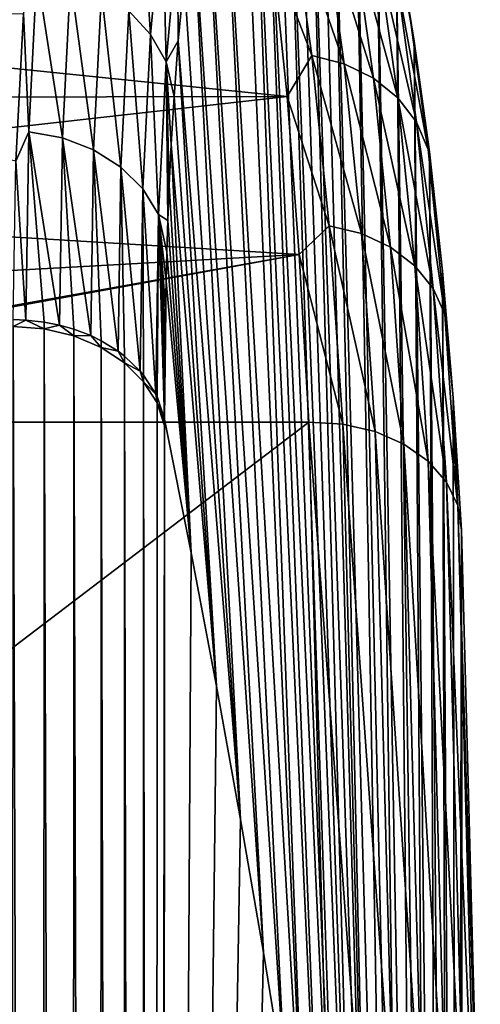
# Model space of a CAD drawing. Header units: millimetres. Extents: x -30 to 76, y -3 to 301.
# Tile 108 of 256: x 74.42 to 75.92, y 129.04 to 132.27. Entities that reach past the tile are written whole.
import ezdxf

# ---------------------------------------------------------------- set-up
doc = ezdxf.new("R2010")
doc.units = ezdxf.units.MM
doc.header["$LTSCALE"] = 81.481481
for name, color, linetype in [('41', 7, 'CONTINUOUS'), ('43', 7, 'CONTINUOUS'), ('44', 7, 'CONTINUOUS'), ('49', 7, 'CONTINUOUS'), ('50', 7, 'CONTINUOUS'), ('72', 7, 'CONTINUOUS'), ('73', 7, 'CONTINUOUS'), ('74', 7, 'CONTINUOUS'), ('75', 7, 'CONTINUOUS')]:
    doc.layers.add(name, color=color, linetype=linetype)

msp = doc.modelspace()

# ---------------------------------------------------------------- linework, layer by layer
at = {"layer": '41', "color": 7, "linetype": 'CONTINUOUS', "true_color": 0xaaaaaa}
for points in [[(74.8916, 130.9603, 45.5659), (74.9782, 130.5235, 46.0027), (74.8855, 115.0208, 27.0007), (74.8916, 130.9603, 45.5659)], [(74.8855, 115.0208, 27.0007), (74.8915, 130.9389, 45.5409), (74.8916, 130.9603, 45.5659), (74.8855, 115.0208, 27.0007)], [(74.8915, 130.9496, 45.5534), (74.8916, 130.9603, 45.5659), (74.8915, 130.9389, 45.5409), (74.8915, 130.9496, 45.5534)], [(74.9782, 130.5235, 46.0027), (75.061, 130.0868, 46.4394), (74.8855, 115.0208, 27.0007), (74.9782, 130.5235, 46.0027)], [(75.061, 130.0868, 46.4394), (75.1399, 129.6503, 46.8759), (74.8855, 115.0208, 27.0007), (75.061, 130.0868, 46.4394)], [(75.1399, 129.6503, 46.8759), (75.2151, 129.2139, 47.3123), (74.8855, 115.0208, 27.0007), (75.1399, 129.6503, 46.8759)], [(75.2151, 129.2139, 47.3123), (75.2864, 128.7777, 47.7485), (74.8855, 115.0208, 27.0007), (75.2151, 129.2139, 47.3123)]]:
    msp.add_3dface(points, dxfattribs=at)
at = {"layer": '43', "color": 7, "linetype": 'CONTINUOUS', "true_color": 0xaaaaaa}
for points in [[(75.2922, 132.0171, 59.8344), (75.2436, 132.4927, 58.9793), (72.3386, 132.3204, 59.4379), (75.2922, 132.0171, 59.8344)], [(72.3348, 132.0123, 59.9127), (75.2922, 132.0171, 59.8344), (72.3386, 132.3204, 59.4379), (72.3348, 132.0123, 59.9127)], [(74.43, 132.2891, 46.7312), (74.4049, 131.8059, 45.9618), (72.3366, 132.2757, 46.6386), (74.43, 132.2891, 46.7312)], [(75.332, 131.5, 60.587), (75.2922, 132.0171, 59.8344), (72.3318, 131.683, 60.3695), (75.332, 131.5, 60.587)], [(72.3318, 131.683, 60.3695), (75.2922, 132.0171, 59.8344), (72.3348, 132.0123, 59.9127), (72.3318, 131.683, 60.3695)], [(72.3298, 131.3333, 60.8078), (75.332, 131.5, 60.587), (72.3318, 131.683, 60.3695), (72.3298, 131.3333, 60.8078)], [(75.364, 130.9506, 61.2411), (75.332, 131.5, 60.587), (72.329, 130.9508, 61.2412), (75.364, 130.9506, 61.2411)], [(72.329, 130.9508, 61.2412), (75.332, 131.5, 60.587), (72.329, 130.9573, 61.2341), (72.329, 130.9508, 61.2412)], [(72.329, 130.9573, 61.2341), (75.332, 131.5, 60.587), (72.329, 130.9639, 61.227), (72.329, 130.9573, 61.2341)], [(72.329, 130.9639, 61.227), (75.332, 131.5, 60.587), (72.3298, 131.3333, 60.8078), (72.329, 130.9639, 61.227)]]:
    msp.add_3dface(points, dxfattribs=at)
at = {"layer": '44', "color": 7, "linetype": 'CONTINUOUS', "true_color": 0xaaaaaa}
for points in [[(75.244, 133.3578, 52.4807), (75.4777, 127.47, 49.0562), (75.2072, 133.3329, 51.9827), (75.244, 133.3578, 52.4807)], [(75.2818, 133.3651, 52.9826), (75.4777, 127.47, 49.0562), (75.244, 133.3578, 52.4807), (75.2818, 133.3651, 52.9826)], [(75.5339, 127.0344, 49.4918), (75.4777, 127.47, 49.0562), (75.2818, 133.3651, 52.9826), (75.5339, 127.0344, 49.4918)], [(75.3204, 133.3546, 53.486), (75.5339, 127.0344, 49.4918), (75.2818, 133.3651, 52.9826), (75.3204, 133.3546, 53.486)], [(75.2072, 133.3329, 51.9827), (75.4177, 127.9058, 48.6204), (75.1717, 133.2908, 51.4911), (75.2072, 133.3329, 51.9827)], [(75.4777, 127.47, 49.0562), (75.4177, 127.9058, 48.6204), (75.2072, 133.3329, 51.9827), (75.4777, 127.47, 49.0562)], [(75.3593, 133.3264, 53.9884), (75.5339, 127.0344, 49.4918), (75.3204, 133.3546, 53.486), (75.3593, 133.3264, 53.9884)], [(75.5862, 126.5989, 49.9273), (75.5339, 127.0344, 49.4918), (75.3593, 133.3264, 53.9884), (75.5862, 126.5989, 49.9273)], [(75.3983, 133.2807, 54.487), (75.5862, 126.5989, 49.9273), (75.3593, 133.3264, 53.9884), (75.3983, 133.2807, 54.487)], [(75.1717, 133.2908, 51.4911), (75.354, 128.3417, 48.1845), (75.1377, 133.2323, 51.0083), (75.1717, 133.2908, 51.4911)], [(75.4177, 127.9058, 48.6204), (75.354, 128.3417, 48.1845), (75.1717, 133.2908, 51.4911), (75.4177, 127.9058, 48.6204)], [(75.4371, 133.218, 54.9793), (75.5862, 126.5989, 49.9273), (75.3983, 133.2807, 54.487), (75.4371, 133.218, 54.9793)], [(75.1377, 133.2323, 51.0083), (75.354, 128.3417, 48.1845), (75.0754, 133.0679, 50.076), (75.1377, 133.2323, 51.0083)], [(75.6348, 126.1634, 50.3628), (75.5862, 126.5989, 49.9273), (75.4371, 133.218, 54.9793), (75.6348, 126.1634, 50.3628)], [(75.5127, 133.0439, 55.9358), (75.6348, 126.1634, 50.3628), (75.4371, 133.218, 54.9793), (75.5127, 133.0439, 55.9358)], [(75.0754, 133.0679, 50.076), (75.2864, 128.7777, 47.7485), (75.0225, 132.8513, 49.2134), (75.0754, 133.0679, 50.076)], [(75.354, 128.3417, 48.1845), (75.2864, 128.7777, 47.7485), (75.0754, 133.0679, 50.076), (75.354, 128.3417, 48.1845)], [(75.6797, 125.7281, 50.7981), (75.6348, 126.1634, 50.3628), (75.5127, 133.0439, 55.9358), (75.6797, 125.7281, 50.7981)], [(75.584, 132.8107, 56.8424), (75.6797, 125.7281, 50.7981), (75.5127, 133.0439, 55.9358), (75.584, 132.8107, 56.8424)], [(75.0225, 132.8513, 49.2134), (75.2151, 129.2139, 47.3123), (74.9835, 132.6229, 48.5091), (75.0225, 132.8513, 49.2134)], [(75.2864, 128.7777, 47.7485), (75.2151, 129.2139, 47.3123), (75.0225, 132.8513, 49.2134), (75.2864, 128.7777, 47.7485)], [(75.7207, 125.2929, 51.2333), (75.6797, 125.7281, 50.7981), (75.584, 132.8107, 56.8424), (75.7207, 125.2929, 51.2333)], [(75.6493, 132.5261, 57.6884), (75.7207, 125.2929, 51.2333), (75.584, 132.8107, 56.8424), (75.6493, 132.5261, 57.6884)], [(74.9835, 132.6229, 48.5091), (75.1399, 129.6503, 46.8759), (74.9558, 132.403, 47.9471), (74.9835, 132.6229, 48.5091)], [(75.2151, 129.2139, 47.3123), (75.1399, 129.6503, 46.8759), (74.9835, 132.6229, 48.5091), (75.2151, 129.2139, 47.3123)], [(75.758, 124.8578, 51.6685), (75.7207, 125.2929, 51.2333), (75.6493, 132.5261, 57.6884), (75.758, 124.8578, 51.6685)], [(75.7077, 132.1985, 58.4668), (75.758, 124.8578, 51.6685), (75.6493, 132.5261, 57.6884), (75.7077, 132.1985, 58.4668)], [(74.9558, 132.403, 47.9471), (75.1399, 129.6503, 46.8759), (74.9361, 132.1993, 47.496), (74.9558, 132.403, 47.9471)], [(74.9361, 132.1993, 47.496), (75.061, 130.0868, 46.4394), (74.9225, 132.0176, 47.1365), (74.9361, 132.1993, 47.496)], [(75.1399, 129.6503, 46.8759), (75.061, 130.0868, 46.4394), (74.9361, 132.1993, 47.496), (75.1399, 129.6503, 46.8759)], [(75.7915, 124.4227, 52.1035), (75.758, 124.8578, 51.6685), (75.7077, 132.1985, 58.4668), (75.7915, 124.4227, 52.1035)], [(75.7583, 131.836, 59.1742), (75.7915, 124.4227, 52.1035), (75.7077, 132.1985, 58.4668), (75.7583, 131.836, 59.1742)], [(74.9225, 132.0176, 47.1365), (75.061, 130.0868, 46.4394), (74.9131, 131.8604, 46.8524), (74.9225, 132.0176, 47.1365)], [(74.9131, 131.8604, 46.8524), (74.9782, 130.5235, 46.0027), (74.9067, 131.7268, 46.6274), (74.9131, 131.8604, 46.8524)], [(75.061, 130.0868, 46.4394), (74.9782, 130.5235, 46.0027), (74.9131, 131.8604, 46.8524), (75.061, 130.0868, 46.4394)], [(75.8213, 123.9877, 52.5385), (75.7915, 124.4227, 52.1035), (75.7583, 131.836, 59.1742), (75.8213, 123.9877, 52.5385)], [(75.8011, 131.445, 59.8116), (75.8213, 123.9877, 52.5385), (75.7583, 131.836, 59.1742), (75.8011, 131.445, 59.8116)], [(74.9067, 131.7268, 46.6274), (74.9782, 130.5235, 46.0027), (74.9021, 131.6111, 46.4439), (74.9067, 131.7268, 46.6274)], [(74.9021, 131.6111, 46.4439), (74.9782, 130.5235, 46.0027), (74.8988, 131.5077, 46.2877), (74.9021, 131.6111, 46.4439)], [(74.8988, 131.5077, 46.2877), (74.9782, 130.5235, 46.0027), (74.8964, 131.4123, 46.1497), (74.8988, 131.5077, 46.2877)], [(75.8473, 123.5527, 52.9735), (75.8213, 123.9877, 52.5385), (75.8011, 131.445, 59.8116), (75.8473, 123.5527, 52.9735)], [(75.8361, 131.0306, 60.3819), (75.8473, 123.5527, 52.9735), (75.8011, 131.445, 59.8116), (75.8361, 131.0306, 60.3819)], [(74.9782, 130.5235, 46.0027), (74.8916, 130.9603, 45.5659), (74.8964, 131.4123, 46.1497), (74.9782, 130.5235, 46.0027)], [(74.8964, 131.4123, 46.1497), (74.8916, 130.9603, 45.5659), (74.8946, 131.3218, 46.024), (74.8964, 131.4123, 46.1497)], [(74.8946, 131.3218, 46.024), (74.8916, 130.9603, 45.5659), (74.8932, 131.2336, 45.9059), (74.8946, 131.3218, 46.024)], [(74.8932, 131.2336, 45.9059), (74.8916, 130.9603, 45.5659), (74.8923, 131.1456, 45.7922), (74.8932, 131.2336, 45.9059)], [(74.8923, 131.1456, 45.7922), (74.8916, 130.9603, 45.5659), (74.8917, 131.0554, 45.6799), (74.8923, 131.1456, 45.7922)], [(75.8636, 130.5974, 60.8879), (75.8473, 123.5527, 52.9735), (75.8361, 131.0306, 60.3819), (75.8636, 130.5974, 60.8879)], [(75.8695, 123.1179, 53.4083), (75.8473, 123.5527, 52.9735), (75.8636, 130.5974, 60.8879), (75.8695, 123.1179, 53.4083)]]:
    msp.add_3dface(points, dxfattribs=at)
at = {"layer": '49', "color": 7, "linetype": 'CONTINUOUS', "true_color": 0xaaaaaa}
msp.add_3dface([(75.8695, 123.1179, 53.4083), (75.8636, 130.5974, 60.8879), (75.9246, 128.2861, 63.2861), (75.8695, 123.1179, 53.4083)], dxfattribs=at)
at = {"layer": '50', "color": 7, "linetype": 'CONTINUOUS', "true_color": 0xaaaaaa}
for points in [[(75.364, 130.9506, 61.2411), (72.329, 130.9508, 61.2412), (72.329, 128.6396, 63.6396), (75.364, 130.9506, 61.2411)], [(75.364, 130.9506, 61.2411), (72.329, 128.6396, 63.6396), (75.4246, 128.6396, 63.6396), (75.364, 130.9506, 61.2411)]]:
    msp.add_3dface(points, dxfattribs=at)
at = {"layer": '72', "color": 7, "linetype": 'CONTINUOUS', "true_color": 0xaaaaaa}
for points in [[(75.364, 130.9506, 61.2411), (75.4246, 128.6396, 63.6396), (75.5358, 128.6307, 63.6307), (75.364, 130.9506, 61.2411)], [(75.364, 130.9506, 61.2411), (75.5358, 128.6307, 63.6307), (75.4745, 130.9443, 61.2296), (75.364, 130.9506, 61.2411)], [(75.5358, 128.6307, 63.6307), (75.6415, 128.6046, 63.6046), (75.4745, 130.9443, 61.2296), (75.5358, 128.6307, 63.6307)], [(75.4745, 130.9443, 61.2296), (75.6415, 128.6046, 63.6046), (75.5801, 130.9199, 61.2017), (75.4745, 130.9443, 61.2296)], [(75.6415, 128.6046, 63.6046), (75.7363, 128.5625, 63.5625), (75.5801, 130.9199, 61.2017), (75.6415, 128.6046, 63.6046)], [(75.5801, 130.9199, 61.2017), (75.7363, 128.5625, 63.5625), (75.6749, 130.8788, 61.1587), (75.5801, 130.9199, 61.2017)], [(75.7363, 128.5625, 63.5625), (75.8155, 128.5065, 63.5065), (75.6749, 130.8788, 61.1587), (75.7363, 128.5625, 63.5625)], [(75.6749, 130.8788, 61.1587), (75.8155, 128.5065, 63.5065), (75.7541, 130.8228, 61.1028), (75.6749, 130.8788, 61.1587)], [(75.8155, 128.5065, 63.5065), (75.875, 128.4395, 63.4395), (75.7541, 130.8228, 61.1028), (75.8155, 128.5065, 63.5065)], [(75.7541, 130.8228, 61.1028), (75.875, 128.4395, 63.4395), (75.8138, 130.755, 61.0367), (75.7541, 130.8228, 61.1028)], [(75.875, 128.4395, 63.4395), (75.912, 128.3647, 63.3647), (75.8138, 130.755, 61.0367), (75.875, 128.4395, 63.4395)], [(75.8138, 130.755, 61.0367), (75.912, 128.3647, 63.3647), (75.8509, 130.6785, 60.9639), (75.8138, 130.755, 61.0367)], [(75.9246, 128.2861, 63.2861), (75.8636, 130.5974, 60.8879), (75.8509, 130.6785, 60.9639), (75.9246, 128.2861, 63.2861)], [(75.912, 128.3647, 63.3647), (75.9246, 128.2861, 63.2861), (75.8509, 130.6785, 60.9639), (75.912, 128.3647, 63.3647)]]:
    msp.add_3dface(points, dxfattribs=at)
at = {"layer": '73', "color": 7, "linetype": 'CONTINUOUS', "true_color": 0xaaaaaa}
for points in [[(74.8132, 132.7206, 47.9413), (74.8458, 132.2205, 47.0746), (74.7743, 132.2976, 47.0364), (74.8132, 132.7206, 47.9413)], [(74.8842, 132.6395, 47.9715), (74.8458, 132.2205, 47.0746), (74.8132, 132.7206, 47.9413), (74.8842, 132.6395, 47.9715)], [(74.8842, 132.6395, 47.9715), (74.8965, 132.1315, 47.1199), (74.8458, 132.2205, 47.0746), (74.8842, 132.6395, 47.9715)], [(74.9341, 132.5461, 48.0078), (74.8965, 132.1315, 47.1199), (74.8842, 132.6395, 47.9715), (74.9341, 132.5461, 48.0078)], [(75.2436, 132.4927, 58.9793), (75.373, 132.1519, 59.5894), (75.3074, 132.6206, 58.6906), (75.2436, 132.4927, 58.9793)], [(75.479, 132.1246, 59.5662), (75.4138, 132.5925, 58.6698), (75.3074, 132.6206, 58.6906), (75.479, 132.1246, 59.5662)], [(75.373, 132.1519, 59.5894), (75.479, 132.1246, 59.5662), (75.3074, 132.6206, 58.6906), (75.373, 132.1519, 59.5894)], [(75.5746, 132.0774, 59.5321), (75.5098, 132.5434, 58.6399), (75.4138, 132.5925, 58.6698), (75.5746, 132.0774, 59.5321)], [(75.479, 132.1246, 59.5662), (75.5746, 132.0774, 59.5321), (75.4138, 132.5925, 58.6698), (75.479, 132.1246, 59.5662)], [(74.9341, 132.5461, 48.0078), (74.9361, 132.1993, 47.496), (74.8965, 132.1315, 47.1199), (74.9341, 132.5461, 48.0078)], [(74.9558, 132.403, 47.9471), (74.9361, 132.1993, 47.496), (74.9341, 132.5461, 48.0078), (74.9558, 132.403, 47.9471)], [(75.6549, 132.0126, 59.4887), (75.5908, 132.4757, 58.6026), (75.5098, 132.5434, 58.6399), (75.6549, 132.0126, 59.4887)], [(75.5746, 132.0774, 59.5321), (75.6549, 132.0126, 59.4887), (75.5098, 132.5434, 58.6399), (75.5746, 132.0774, 59.5321)], [(75.7077, 132.1985, 58.4668), (75.6493, 132.5261, 57.6884), (75.6922, 132.2991, 58.5132), (75.7077, 132.1985, 58.4668)], [(75.2436, 132.4927, 58.9793), (75.2922, 132.0171, 59.8344), (75.373, 132.1519, 59.5894), (75.2436, 132.4927, 58.9793)], [(75.7158, 131.9334, 59.4383), (75.6526, 132.3929, 58.5596), (75.5908, 132.4757, 58.6026), (75.7158, 131.9334, 59.4383)], [(75.6549, 132.0126, 59.4887), (75.7158, 131.9334, 59.4383), (75.5908, 132.4757, 58.6026), (75.6549, 132.0126, 59.4887)], [(74.43, 132.2891, 46.7312), (74.474, 132.4232, 46.9808), (74.4476, 131.9017, 46.1053), (74.43, 132.2891, 46.7312)], [(74.474, 132.4232, 46.9808), (74.5573, 131.8824, 46.116), (74.4476, 131.9017, 46.1053), (74.474, 132.4232, 46.9808)], [(74.5836, 132.4016, 46.9883), (74.5573, 131.8824, 46.116), (74.474, 132.4232, 46.9808), (74.5836, 132.4016, 46.9883)], [(74.5836, 132.4016, 46.9883), (74.6594, 131.8433, 46.1401), (74.5573, 131.8824, 46.116), (74.5836, 132.4016, 46.9883)], [(74.6854, 132.359, 47.0072), (74.6594, 131.8433, 46.1401), (74.5836, 132.4016, 46.9883), (74.6854, 132.359, 47.0072)], [(75.7545, 131.8438, 59.3834), (75.6922, 132.2991, 58.5132), (75.6526, 132.3929, 58.5596), (75.7545, 131.8438, 59.3834)], [(75.7158, 131.9334, 59.4383), (75.7545, 131.8438, 59.3834), (75.6526, 132.3929, 58.5596), (75.7158, 131.9334, 59.4383)], [(74.6854, 132.359, 47.0072), (74.7487, 131.7864, 46.1763), (74.6594, 131.8433, 46.1401), (74.6854, 132.359, 47.0072)], [(74.7743, 132.2976, 47.0364), (74.7487, 131.7864, 46.1763), (74.6854, 132.359, 47.0072), (74.7743, 132.2976, 47.0364)], [(74.7743, 132.2976, 47.0364), (74.8208, 131.7146, 46.223), (74.7487, 131.7864, 46.1763), (74.7743, 132.2976, 47.0364)], [(74.8458, 132.2205, 47.0746), (74.8208, 131.7146, 46.223), (74.7743, 132.2976, 47.0364), (74.8458, 132.2205, 47.0746)], [(75.7545, 131.8438, 59.3834), (75.7077, 132.1985, 58.4668), (75.6922, 132.2991, 58.5132), (75.7545, 131.8438, 59.3834)], [(74.4049, 131.8059, 45.9618), (74.43, 132.2891, 46.7312), (74.4476, 131.9017, 46.1053), (74.4049, 131.8059, 45.9618)], [(74.8458, 132.2205, 47.0746), (74.872, 131.6314, 46.2776), (74.8208, 131.7146, 46.223), (74.8458, 132.2205, 47.0746)], [(74.8965, 132.1315, 47.1199), (74.872, 131.6314, 46.2776), (74.8458, 132.2205, 47.0746), (74.8965, 132.1315, 47.1199)], [(74.9361, 132.1993, 47.496), (74.9225, 132.0176, 47.1365), (74.8965, 132.1315, 47.1199), (74.9361, 132.1993, 47.496)], [(75.7583, 131.836, 59.1742), (75.7077, 132.1985, 58.4668), (75.7545, 131.8438, 59.3834), (75.7583, 131.836, 59.1742)], [(74.8965, 132.1315, 47.1199), (74.9021, 131.6111, 46.4439), (74.872, 131.6314, 46.2776), (74.8965, 132.1315, 47.1199)], [(74.9225, 132.0176, 47.1365), (74.9131, 131.8604, 46.8524), (74.8965, 132.1315, 47.1199), (74.9225, 132.0176, 47.1365)], [(74.9131, 131.8604, 46.8524), (74.9067, 131.7268, 46.6274), (74.8965, 132.1315, 47.1199), (74.9131, 131.8604, 46.8524)], [(74.9067, 131.7268, 46.6274), (74.9021, 131.6111, 46.4439), (74.8965, 132.1315, 47.1199), (74.9067, 131.7268, 46.6274)], [(75.2922, 132.0171, 59.8344), (75.4296, 131.5943, 60.4411), (75.373, 132.1519, 59.5894), (75.2922, 132.0171, 59.8344)], [(75.5354, 131.5683, 60.4155), (75.479, 132.1246, 59.5662), (75.373, 132.1519, 59.5894), (75.5354, 131.5683, 60.4155)], [(75.4296, 131.5943, 60.4411), (75.5354, 131.5683, 60.4155), (75.373, 132.1519, 59.5894), (75.4296, 131.5943, 60.4411)], [(75.6305, 131.5236, 60.3769), (75.5746, 132.0774, 59.5321), (75.479, 132.1246, 59.5662), (75.6305, 131.5236, 60.3769)], [(75.5354, 131.5683, 60.4155), (75.6305, 131.5236, 60.3769), (75.479, 132.1246, 59.5662), (75.5354, 131.5683, 60.4155)], [(75.7102, 131.4626, 60.3273), (75.6549, 132.0126, 59.4887), (75.5746, 132.0774, 59.5321), (75.7102, 131.4626, 60.3273)], [(75.6305, 131.5236, 60.3769), (75.7102, 131.4626, 60.3273), (75.5746, 132.0774, 59.5321), (75.6305, 131.5236, 60.3769)], [(75.2922, 132.0171, 59.8344), (75.332, 131.5, 60.587), (75.4296, 131.5943, 60.4411), (75.2922, 132.0171, 59.8344)], [(75.7705, 131.3883, 60.2692), (75.7158, 131.9334, 59.4383), (75.6549, 132.0126, 59.4887), (75.7705, 131.3883, 60.2692)], [(75.7102, 131.4626, 60.3273), (75.7705, 131.3883, 60.2692), (75.6549, 132.0126, 59.4887), (75.7102, 131.4626, 60.3273)], [(75.8082, 131.3045, 60.2054), (75.7545, 131.8438, 59.3834), (75.7158, 131.9334, 59.4383), (75.8082, 131.3045, 60.2054)], [(75.7705, 131.3883, 60.2692), (75.8082, 131.3045, 60.2054), (75.7158, 131.9334, 59.4383), (75.7705, 131.3883, 60.2692)], [(74.4049, 131.8059, 45.9618), (74.4476, 131.9017, 46.1053), (74.4377, 131.2855, 45.2889), (74.4049, 131.8059, 45.9618)], [(74.4377, 131.2855, 45.2889), (74.4476, 131.9017, 46.1053), (74.4979, 131.2789, 45.2945), (74.4377, 131.2855, 45.2889)], [(74.5573, 131.8824, 46.116), (74.5475, 131.2691, 45.3029), (74.4476, 131.9017, 46.1053), (74.5573, 131.8824, 46.116)], [(74.4476, 131.9017, 46.1053), (74.5475, 131.2691, 45.3029), (74.4979, 131.2789, 45.2945), (74.4476, 131.9017, 46.1053)], [(74.5475, 131.2691, 45.3029), (74.5573, 131.8824, 46.116), (74.595, 131.2556, 45.3144), (74.5475, 131.2691, 45.3029)], [(74.6594, 131.8433, 46.1401), (74.6498, 131.2344, 45.3324), (74.5573, 131.8824, 46.116), (74.6594, 131.8433, 46.1401)], [(74.5573, 131.8824, 46.116), (74.6498, 131.2344, 45.3324), (74.595, 131.2556, 45.3144), (74.5573, 131.8824, 46.116)], [(74.6498, 131.2344, 45.3324), (74.6594, 131.8433, 46.1401), (74.6839, 131.2177, 45.3467), (74.6498, 131.2344, 45.3324)], [(74.7487, 131.7864, 46.1763), (74.7394, 131.1833, 45.376), (74.6594, 131.8433, 46.1401), (74.7487, 131.7864, 46.1763)], [(74.6594, 131.8433, 46.1401), (74.7394, 131.1833, 45.376), (74.6839, 131.2177, 45.3467), (74.6594, 131.8433, 46.1401)], [(75.8011, 131.445, 59.8116), (75.7583, 131.836, 59.1742), (75.7545, 131.8438, 59.3834), (75.8011, 131.445, 59.8116)], [(75.8082, 131.3045, 60.2054), (75.8011, 131.445, 59.8116), (75.7545, 131.8438, 59.3834), (75.8082, 131.3045, 60.2054)], [(74.3966, 131.2871, 45.2881), (74.4049, 131.8059, 45.9618), (74.4377, 131.2855, 45.2889), (74.3966, 131.2871, 45.2881)], [(74.7394, 131.1833, 45.376), (74.7487, 131.7864, 46.1763), (74.7609, 131.167, 45.3899), (74.7394, 131.1833, 45.376)], [(74.8208, 131.7146, 46.223), (74.8118, 131.1184, 45.4313), (74.7487, 131.7864, 46.1763), (74.8208, 131.7146, 46.223)], [(74.7487, 131.7864, 46.1763), (74.8118, 131.1184, 45.4313), (74.7609, 131.167, 45.3899), (74.7487, 131.7864, 46.1763)], [(74.8118, 131.1184, 45.4313), (74.8208, 131.7146, 46.223), (74.8227, 131.1054, 45.4424), (74.8118, 131.1184, 45.4313)], [(74.872, 131.6314, 46.2776), (74.8634, 131.0427, 45.4957), (74.8208, 131.7146, 46.223), (74.872, 131.6314, 46.2776)], [(74.8208, 131.7146, 46.223), (74.8634, 131.0427, 45.4957), (74.8227, 131.1054, 45.4424), (74.8208, 131.7146, 46.223)], [(74.8634, 131.0427, 45.4957), (74.872, 131.6314, 46.2776), (74.8669, 131.0355, 45.5019), (74.8634, 131.0427, 45.4957)], [(74.872, 131.6314, 46.2776), (74.8916, 130.9603, 45.5659), (74.8669, 131.0355, 45.5019), (74.872, 131.6314, 46.2776)], [(74.8917, 131.0554, 45.6799), (74.8916, 130.9603, 45.5659), (74.872, 131.6314, 46.2776), (74.8917, 131.0554, 45.6799)], [(74.9021, 131.6111, 46.4439), (74.8988, 131.5077, 46.2877), (74.872, 131.6314, 46.2776), (74.9021, 131.6111, 46.4439)], [(74.8988, 131.5077, 46.2877), (74.8964, 131.4123, 46.1497), (74.872, 131.6314, 46.2776), (74.8988, 131.5077, 46.2877)], [(74.8964, 131.4123, 46.1497), (74.8946, 131.3218, 46.024), (74.872, 131.6314, 46.2776), (74.8964, 131.4123, 46.1497)], [(74.8946, 131.3218, 46.024), (74.8932, 131.2336, 45.9059), (74.872, 131.6314, 46.2776), (74.8946, 131.3218, 46.024)], [(74.8932, 131.2336, 45.9059), (74.8923, 131.1456, 45.7922), (74.872, 131.6314, 46.2776), (74.8932, 131.2336, 45.9059)], [(74.8923, 131.1456, 45.7922), (74.8917, 131.0554, 45.6799), (74.872, 131.6314, 46.2776), (74.8923, 131.1456, 45.7922)], [(75.332, 131.5, 60.587), (75.4745, 130.9443, 61.2296), (75.4296, 131.5943, 60.4411), (75.332, 131.5, 60.587)], [(75.4745, 130.9443, 61.2296), (75.5801, 130.9199, 61.2017), (75.4296, 131.5943, 60.4411), (75.4745, 130.9443, 61.2296)], [(75.5801, 130.9199, 61.2017), (75.5354, 131.5683, 60.4155), (75.4296, 131.5943, 60.4411), (75.5801, 130.9199, 61.2017)], [(75.5801, 130.9199, 61.2017), (75.6749, 130.8788, 61.1587), (75.5354, 131.5683, 60.4155), (75.5801, 130.9199, 61.2017)], [(75.6749, 130.8788, 61.1587), (75.6305, 131.5236, 60.3769), (75.5354, 131.5683, 60.4155), (75.6749, 130.8788, 61.1587)], [(75.6749, 130.8788, 61.1587), (75.7541, 130.8228, 61.1028), (75.6305, 131.5236, 60.3769), (75.6749, 130.8788, 61.1587)], [(75.7541, 130.8228, 61.1028), (75.7102, 131.4626, 60.3273), (75.6305, 131.5236, 60.3769), (75.7541, 130.8228, 61.1028)], [(75.332, 131.5, 60.587), (75.364, 130.9506, 61.2411), (75.4745, 130.9443, 61.2296), (75.332, 131.5, 60.587)], [(75.7541, 130.8228, 61.1028), (75.8138, 130.755, 61.0367), (75.7102, 131.4626, 60.3273), (75.7541, 130.8228, 61.1028)], [(75.8138, 130.755, 61.0367), (75.7705, 131.3883, 60.2692), (75.7102, 131.4626, 60.3273), (75.8138, 130.755, 61.0367)], [(75.8361, 131.0306, 60.3819), (75.8011, 131.445, 59.8116), (75.8082, 131.3045, 60.2054), (75.8361, 131.0306, 60.3819)], [(75.8138, 130.755, 61.0367), (75.8509, 130.6785, 60.9639), (75.7705, 131.3883, 60.2692), (75.8138, 130.755, 61.0367)], [(75.8509, 130.6785, 60.9639), (75.8082, 131.3045, 60.2054), (75.7705, 131.3883, 60.2692), (75.8509, 130.6785, 60.9639)], [(75.8509, 130.6785, 60.9639), (75.8361, 131.0306, 60.3819), (75.8082, 131.3045, 60.2054), (75.8509, 130.6785, 60.9639)], [(75.8636, 130.5974, 60.8879), (75.8361, 131.0306, 60.3819), (75.8509, 130.6785, 60.9639), (75.8636, 130.5974, 60.8879)]]:
    msp.add_3dface(points, dxfattribs=at)
at = {"layer": '74', "color": 7, "linetype": 'CONTINUOUS', "true_color": 0xaaaaaa}
for points in [[(74.3966, 131.2645, 45.2617), (74.3966, 131.2871, 45.2881), (74.4377, 131.2855, 45.2889), (74.3966, 131.2645, 45.2617)], [(74.3966, 131.2645, 45.2617), (74.4377, 131.2855, 45.2889), (74.4979, 131.2566, 45.2684), (74.3966, 131.2645, 45.2617)], [(74.4377, 131.2855, 45.2889), (74.4979, 131.2789, 45.2945), (74.4979, 131.2566, 45.2684), (74.4377, 131.2855, 45.2889)], [(74.4979, 131.2789, 45.2945), (74.5475, 131.2691, 45.3029), (74.4979, 131.2566, 45.2684), (74.4979, 131.2789, 45.2945)], [(74.4979, 131.2566, 45.2684), (74.5475, 131.2691, 45.3029), (74.595, 131.2333, 45.2884), (74.4979, 131.2566, 45.2684)], [(74.5475, 131.2691, 45.3029), (74.595, 131.2556, 45.3144), (74.595, 131.2333, 45.2884), (74.5475, 131.2691, 45.3029)], [(74.595, 131.2556, 45.3144), (74.6498, 131.2344, 45.3324), (74.595, 131.2333, 45.2884), (74.595, 131.2556, 45.3144)], [(74.595, 131.2333, 45.2884), (74.6498, 131.2344, 45.3324), (74.6839, 131.1956, 45.3207), (74.595, 131.2333, 45.2884)], [(74.6498, 131.2344, 45.3324), (74.6839, 131.2177, 45.3467), (74.6839, 131.1956, 45.3207), (74.6498, 131.2344, 45.3324)], [(74.6839, 131.2177, 45.3467), (74.7394, 131.1833, 45.376), (74.6839, 131.1956, 45.3207), (74.6839, 131.2177, 45.3467)], [(74.6839, 131.1956, 45.3207), (74.7394, 131.1833, 45.376), (74.7609, 131.1449, 45.3641), (74.6839, 131.1956, 45.3207)], [(74.7394, 131.1833, 45.376), (74.7609, 131.167, 45.3899), (74.7609, 131.1449, 45.3641), (74.7394, 131.1833, 45.376)], [(74.7609, 131.167, 45.3899), (74.8118, 131.1184, 45.4313), (74.7609, 131.1449, 45.3641), (74.7609, 131.167, 45.3899)], [(74.7609, 131.1449, 45.3641), (74.8118, 131.1184, 45.4313), (74.8227, 131.0835, 45.4168), (74.7609, 131.1449, 45.3641)], [(74.8118, 131.1184, 45.4313), (74.8227, 131.1054, 45.4424), (74.8227, 131.0835, 45.4168), (74.8118, 131.1184, 45.4313)], [(74.8227, 131.1054, 45.4424), (74.8634, 131.0427, 45.4957), (74.8227, 131.0835, 45.4168), (74.8227, 131.1054, 45.4424)], [(74.8227, 131.0835, 45.4168), (74.8634, 131.0427, 45.4957), (74.8669, 131.0139, 45.4765), (74.8227, 131.0835, 45.4168)], [(74.8634, 131.0427, 45.4957), (74.8669, 131.0355, 45.5019), (74.8669, 131.0139, 45.4765), (74.8634, 131.0427, 45.4957)], [(74.8669, 131.0355, 45.5019), (74.8916, 130.9603, 45.5659), (74.8669, 131.0139, 45.4765), (74.8669, 131.0355, 45.5019)], [(74.8916, 130.9603, 45.5659), (74.8915, 130.9496, 45.5534), (74.8669, 131.0139, 45.4765), (74.8916, 130.9603, 45.5659)], [(74.8915, 130.9496, 45.5534), (74.8915, 130.9389, 45.5409), (74.8669, 131.0139, 45.4765), (74.8915, 130.9496, 45.5534)]]:
    msp.add_3dface(points, dxfattribs=at)
at = {"layer": '75', "color": 7, "linetype": 'CONTINUOUS', "true_color": 0xaaaaaa}
for points in [[(74.3966, 131.2645, 45.2617), (74.4878, 101.7921, 10.9287), (74.3847, 102.3396, 11.5503), (74.3966, 131.2645, 45.2617)], [(74.3966, 131.2645, 45.2617), (74.4979, 131.2566, 45.2684), (74.4878, 101.7921, 10.9287), (74.3966, 131.2645, 45.2617)], [(74.4979, 131.2566, 45.2684), (74.5865, 101.7679, 10.9494), (74.4878, 101.7921, 10.9287), (74.4979, 131.2566, 45.2684)], [(74.4979, 131.2566, 45.2684), (74.595, 131.2333, 45.2884), (74.5865, 101.7679, 10.9494), (74.4979, 131.2566, 45.2684)], [(74.595, 131.2333, 45.2884), (74.6765, 101.7288, 10.9829), (74.5865, 101.7679, 10.9494), (74.595, 131.2333, 45.2884)], [(74.595, 131.2333, 45.2884), (74.6839, 131.1956, 45.3207), (74.6765, 101.7288, 10.9829), (74.595, 131.2333, 45.2884)], [(74.6839, 131.1956, 45.3207), (74.754, 101.6765, 11.0278), (74.6765, 101.7288, 10.9829), (74.6839, 131.1956, 45.3207)], [(74.6839, 131.1956, 45.3207), (74.7609, 131.1449, 45.3641), (74.754, 101.6765, 11.0278), (74.6839, 131.1956, 45.3207)], [(74.7609, 131.1449, 45.3641), (74.8155, 101.6131, 11.0821), (74.754, 101.6765, 11.0278), (74.7609, 131.1449, 45.3641)], [(74.7609, 131.1449, 45.3641), (74.8227, 131.0835, 45.4168), (74.8155, 101.6131, 11.0821), (74.7609, 131.1449, 45.3641)], [(74.8227, 131.0835, 45.4168), (74.8586, 101.5415, 11.1435), (74.8155, 101.6131, 11.0821), (74.8227, 131.0835, 45.4168)], [(74.8227, 131.0835, 45.4168), (74.8669, 131.0139, 45.4765), (74.8586, 101.5415, 11.1435), (74.8227, 131.0835, 45.4168)], [(74.8669, 131.0139, 45.4765), (74.8915, 130.9389, 45.5409), (74.8586, 101.5415, 11.1435), (74.8669, 131.0139, 45.4765)], [(74.8915, 130.9389, 45.5409), (74.8855, 115.0208, 27.0007), (74.8586, 101.5415, 11.1435), (74.8915, 130.9389, 45.5409)]]:
    msp.add_3dface(points, dxfattribs=at)

doc.saveas('drawing.dxf')
